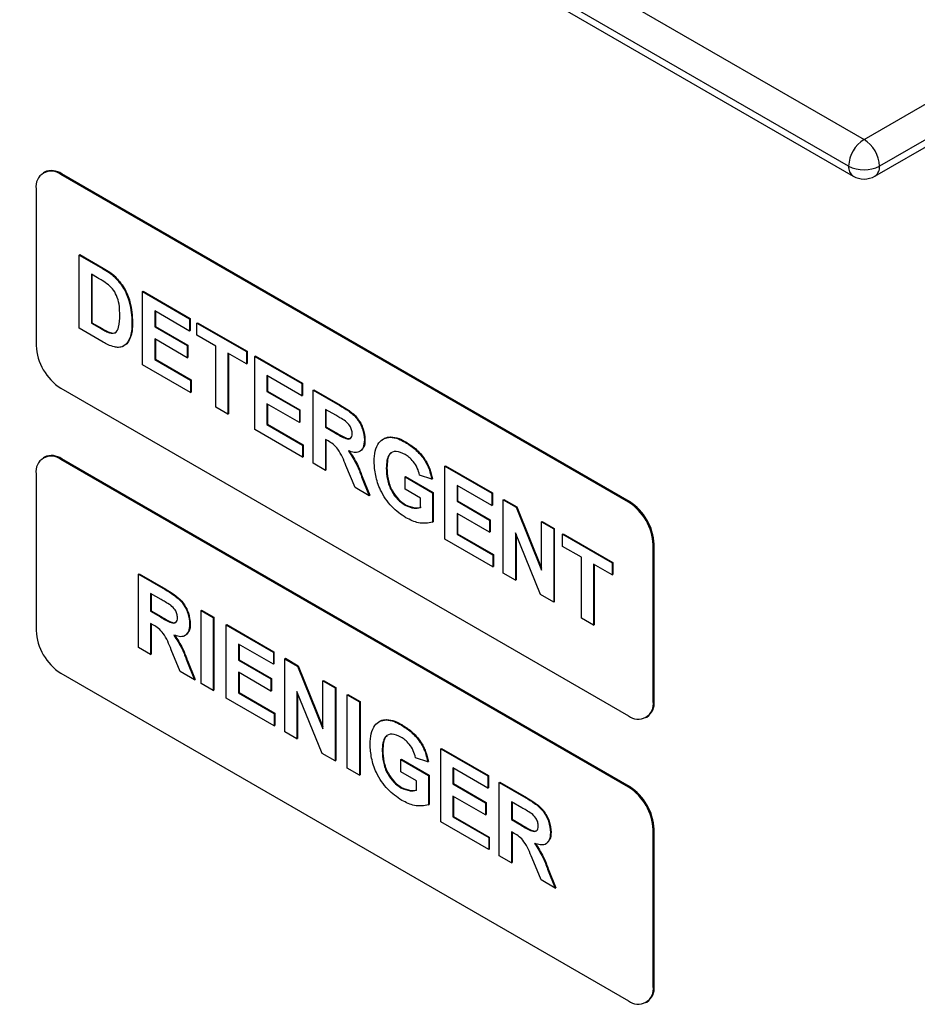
# Model space of a CAD drawing. Header units: millimetres. Extents: x 16 to 503, y 3 to 290.
# Tile 4 of 172: x 51.18 to 55.14, y 74.94 to 79.28. Entities that reach past the tile are written whole.
import ezdxf

# ---------------------------------------------------------------- set-up
doc = ezdxf.new("R2010")
doc.units = ezdxf.units.MM

msp = doc.modelspace()

# ---------------------------------------------------------------- linework, layer by layer
at = {"color": 7, "linetype": 'Continuous', "lineweight": 25}
for p, q in [((54.9005, 78.7512), (61.0061, 82.2759)), ((61.1421, 82.1974), (54.9685, 78.6335)), ((54.9486, 78.5894), (61.0741, 82.1256)), ((50.2772, 81.4202), (54.9005, 78.7512)), ((54.8326, 78.6335), (50.2092, 81.3025)), ((50.2291, 81.2585), (54.8525, 78.5894)), ((51.2874, 78.6069), (51.2831, 78.6044)), ((51.36, 78.5968), (51.3644, 78.5993)), ((53.8664, 77.1549), (51.3644, 78.5993)), ((53.8621, 77.1524), (51.36, 78.5968)), ((51.2512, 78.534), (51.2512, 77.8431)), ((51.4406, 78.2417), (51.4433, 78.2432)), ((51.4406, 78.2417), (51.5431, 78.1825)), ((51.4406, 77.919), (51.4406, 78.2417)), ((51.4433, 78.2432), (51.5458, 78.1841)), ((51.5431, 78.1825), (51.5458, 78.1841)), ((51.5209, 78.1415), (51.4943, 78.1569)), ((51.4943, 78.1569), (51.4943, 77.9418)), ((51.497, 78.1553), (51.497, 77.9434)), ((51.596, 78.1458), (51.5987, 78.1474)), ((51.72, 78.0804), (51.7227, 78.082)), ((51.72, 77.7577), (51.72, 78.0804)), ((51.72, 78.0804), (51.9277, 77.9605)), ((51.7227, 78.082), (51.9305, 77.962)), ((51.9277, 77.9067), (51.7737, 77.9956)), ((51.7737, 77.9956), (51.7737, 77.9253)), ((51.7764, 77.994), (51.7764, 77.9268)), ((51.9277, 77.9605), (51.9305, 77.962)), ((51.9277, 77.9605), (51.9277, 77.9067)), ((51.9305, 77.962), (51.9305, 77.9082)), ((51.5461, 77.8581), (51.4406, 77.919)), ((51.4943, 77.9418), (51.497, 77.9434)), ((51.4943, 77.9418), (51.5385, 77.9163)), ((51.497, 77.9434), (51.5413, 77.9178)), ((51.5385, 77.9163), (51.5413, 77.9178)), ((51.6734, 77.9428), (51.6761, 77.9444)), ((51.7737, 77.9253), (51.7764, 77.9268)), ((51.7737, 77.9253), (51.917, 77.8426)), ((51.7764, 77.9268), (51.9197, 77.8441)), ((51.9277, 77.9067), (51.9305, 77.9082)), ((51.96, 77.9418), (51.9627, 77.9434)), ((51.96, 77.9418), (52.1785, 77.8157)), ((51.96, 77.8881), (51.96, 77.9418)), ((51.9627, 77.9434), (52.1812, 77.8173)), ((51.5743, 77.8987), (51.577, 77.9003)), ((51.6649, 77.8791), (51.6676, 77.8807)), ((51.917, 77.7888), (51.7737, 77.8715)), ((51.7737, 77.8715), (51.7737, 77.7805)), ((51.7764, 77.8699), (51.7764, 77.7821)), ((52.0424, 77.8405), (51.96, 77.8881)), ((51.6351, 77.8393), (51.6379, 77.8409)), ((51.917, 77.8426), (51.9197, 77.8441)), ((51.917, 77.8426), (51.917, 77.7888)), ((51.9197, 77.8441), (51.9197, 77.7904)), ((52.0424, 77.5716), (52.0424, 77.8405)), ((52.1785, 77.8157), (52.1812, 77.8173)), ((52.1812, 77.8173), (52.1812, 77.7635)), ((51.7737, 77.7805), (51.7764, 77.7821)), ((51.7737, 77.7805), (51.9313, 77.6895)), ((51.7764, 77.7821), (51.934, 77.6911)), ((51.917, 77.7888), (51.9197, 77.7904)), ((52.1785, 77.7619), (52.0961, 77.8095)), ((52.0961, 77.8095), (52.0961, 77.5406)), ((52.0988, 77.8079), (52.0988, 77.5422)), ((52.1785, 77.8157), (52.1785, 77.7619)), ((52.2143, 77.795), (52.217, 77.7966)), ((52.2143, 77.4724), (52.2143, 77.795)), ((52.2143, 77.795), (52.4221, 77.6751)), ((52.217, 77.7966), (52.4248, 77.6767)), ((51.9313, 77.6357), (51.72, 77.7577)), ((52.1785, 77.7619), (52.1812, 77.7635)), ((51.9313, 77.6895), (51.934, 77.6911)), ((51.9313, 77.6895), (51.9313, 77.6357)), ((51.934, 77.6911), (51.934, 77.6373)), ((52.4221, 77.6213), (52.268, 77.7102)), ((52.268, 77.7102), (52.268, 77.6399)), ((52.2708, 77.7087), (52.2708, 77.6415)), ((51.36, 77.6546), (53.8621, 76.2102)), ((52.4221, 77.6751), (52.4248, 77.6767)), ((52.4221, 77.6751), (52.4221, 77.6213)), ((52.4248, 77.6767), (52.4248, 77.6229)), ((52.4722, 77.6461), (52.4749, 77.6477)), ((52.4722, 77.3235), (52.4722, 77.6461)), ((52.4722, 77.6461), (52.5895, 77.5784)), ((52.4749, 77.6477), (52.5922, 77.58)), ((51.9313, 77.6357), (51.934, 77.6373)), ((52.268, 77.6399), (52.2708, 77.6415)), ((52.268, 77.6399), (52.4113, 77.5572)), ((52.2708, 77.6415), (52.414, 77.5588)), ((52.4221, 77.6213), (52.4248, 77.6229)), ((52.0961, 77.5406), (52.0424, 77.5716)), ((52.4113, 77.5034), (52.268, 77.5861)), ((52.268, 77.5861), (52.268, 77.4951)), ((52.2708, 77.5846), (52.2708, 77.4967)), ((52.4113, 77.5572), (52.414, 77.5588)), ((52.4113, 77.5572), (52.4113, 77.5034)), ((52.414, 77.5588), (52.414, 77.505)), ((52.5716, 77.535), (52.5259, 77.5613)), ((52.5259, 77.5613), (52.5259, 77.4828)), ((52.5287, 77.5598), (52.5287, 77.4843)), ((52.5895, 77.5784), (52.5922, 77.58)), ((52.0961, 77.5406), (52.0988, 77.5422)), ((52.4256, 77.3504), (52.2143, 77.4724)), ((52.268, 77.4951), (52.2708, 77.4967)), ((52.268, 77.4951), (52.4256, 77.4042)), ((52.2708, 77.4967), (52.4284, 77.4057)), ((52.4113, 77.5034), (52.414, 77.505)), ((52.5259, 77.4828), (52.5287, 77.4843)), ((52.5259, 77.4828), (52.5692, 77.4578)), ((52.5287, 77.4843), (52.5719, 77.4594)), ((52.538, 77.422), (52.5259, 77.429)), ((52.5259, 77.429), (52.5259, 77.2925)), ((52.5287, 77.4274), (52.5287, 77.2941)), ((52.5692, 77.4578), (52.5719, 77.4594)), ((52.6979, 77.4265), (52.7006, 77.428)), ((52.8118, 77.4383), (52.8145, 77.4399)), ((52.4256, 77.4042), (52.4284, 77.4057)), ((52.4256, 77.4042), (52.4256, 77.3504)), ((52.4284, 77.4057), (52.4284, 77.352)), ((52.8778, 77.4161), (52.8805, 77.4177)), ((51.2874, 77.3507), (51.2831, 77.3482)), ((51.36, 77.3406), (51.3644, 77.3431)), ((53.8621, 75.8962), (51.36, 77.3406)), ((53.8664, 75.8987), (51.3644, 77.3431)), ((52.4256, 77.3504), (52.4284, 77.352)), ((52.5259, 77.2925), (52.4722, 77.3235)), ((52.6566, 77.2171), (52.6168, 77.3132)), ((52.7946, 77.3025), (52.7973, 77.304)), ((53.0525, 77.3111), (53.0552, 77.3127)), ((53.0525, 76.9885), (53.0525, 77.3111)), ((53.0525, 77.3111), (53.2603, 77.1912)), ((53.0552, 77.3127), (53.263, 77.1928)), ((51.2512, 77.2778), (51.2512, 76.5869)), ((52.5259, 77.2925), (52.5287, 77.2941)), ((52.6855, 77.2642), (52.6882, 77.2658)), ((52.6855, 77.2642), (52.7194, 77.1808)), ((52.6882, 77.2658), (52.7221, 77.1824)), ((52.877, 77.2636), (52.8797, 77.2651)), ((52.877, 77.2098), (52.877, 77.2636)), ((52.877, 77.2636), (52.9988, 77.1933)), ((52.8797, 77.2651), (53.0015, 77.1948)), ((52.9952, 77.2532), (52.9415, 77.2718)), ((52.9952, 77.2532), (52.9979, 77.2548)), ((52.7194, 77.1808), (52.6566, 77.2171)), ((52.945, 77.1705), (52.877, 77.2098)), ((53.2603, 77.1374), (53.1062, 77.2264)), ((53.1062, 77.2264), (53.1062, 77.156)), ((53.1089, 77.2248), (53.1089, 77.1576)), ((52.7194, 77.1808), (52.7221, 77.1824)), ((52.945, 77.1284), (52.945, 77.1705)), ((52.9988, 77.1933), (53.0015, 77.1948)), ((52.9988, 77.1933), (52.9988, 77.0636)), ((53.0015, 77.1948), (53.0015, 77.0652)), ((53.2603, 77.1912), (53.263, 77.1928)), ((53.2603, 77.1912), (53.2603, 77.1374)), ((53.263, 77.1928), (53.263, 77.139)), ((52.877, 77.1395), (52.8797, 77.141)), ((53.1062, 77.156), (53.1089, 77.1576)), ((53.1062, 77.156), (53.2495, 77.0733)), ((53.1089, 77.1576), (53.2522, 77.0749)), ((53.2603, 77.1374), (53.263, 77.139)), ((53.3104, 77.1623), (53.3131, 77.1638)), ((53.3104, 76.8396), (53.3104, 77.1623)), ((53.3104, 77.1623), (53.3665, 77.1299)), ((53.3131, 77.1638), (53.3693, 77.1314)), ((53.3665, 77.1299), (53.3693, 77.1314)), ((53.3665, 77.1299), (53.4788, 76.853)), ((53.3693, 77.1314), (53.4788, 76.8612)), ((53.8621, 77.1524), (53.8664, 77.1549)), ((53.2495, 77.0196), (53.1062, 77.1023)), ((53.1062, 77.1023), (53.1062, 77.0113)), ((53.1089, 77.1007), (53.1089, 77.0128)), ((52.9988, 77.0636), (53.0015, 77.0652)), ((53.2495, 77.0733), (53.2522, 77.0749)), ((53.2495, 77.0733), (53.2495, 77.0196)), ((53.2522, 77.0749), (53.2522, 77.0211)), ((53.4788, 77.0651), (53.4815, 77.0666)), ((53.4788, 77.0651), (53.5325, 77.0341)), ((53.4788, 76.853), (53.4788, 77.0651)), ((53.4815, 77.0666), (53.5352, 77.0356)), ((53.5325, 77.0341), (53.5352, 77.0356)), ((53.5352, 77.0356), (53.5352, 76.713)), ((53.1062, 77.0113), (53.1089, 77.0128)), ((53.1062, 77.0113), (53.2638, 76.9203)), ((53.1089, 77.0128), (53.2666, 76.9219)), ((53.2495, 77.0196), (53.2522, 77.0211)), ((53.4746, 76.7448), (53.3641, 77.0174)), ((53.3641, 77.0174), (53.3641, 76.8086)), ((53.3669, 77.0107), (53.3669, 76.8102)), ((53.5325, 77.0341), (53.5325, 76.7114)), ((53.5719, 77.0113), (53.5746, 77.0129)), ((53.5719, 77.0113), (53.7904, 76.8852)), ((53.5719, 76.9575), (53.5719, 77.0113)), ((53.5746, 77.0129), (53.7931, 76.8867)), ((53.2638, 76.8665), (53.0525, 76.9885)), ((53.6543, 76.91), (53.5719, 76.9575)), ((53.9709, 76.964), (53.9752, 76.9665)), ((53.9709, 76.2731), (53.9709, 76.964)), ((53.9752, 76.2756), (53.9752, 76.9665)), ((53.2638, 76.9203), (53.2666, 76.9219)), ((53.2638, 76.9203), (53.2638, 76.8665)), ((53.2666, 76.9219), (53.2666, 76.8681)), ((53.6543, 76.6411), (53.6543, 76.91)), ((53.2638, 76.8665), (53.2666, 76.8681)), ((53.7904, 76.8314), (53.708, 76.879)), ((53.708, 76.879), (53.708, 76.6101)), ((53.7107, 76.8774), (53.7107, 76.6117)), ((53.7904, 76.8852), (53.7931, 76.8867)), ((53.7904, 76.8852), (53.7904, 76.8314)), ((53.7931, 76.8867), (53.7931, 76.833)), ((51.7021, 76.8345), (51.7048, 76.8361)), ((51.7021, 76.5119), (51.7021, 76.8345)), ((51.7021, 76.8345), (51.8193, 76.7668)), ((51.7048, 76.8361), (51.8221, 76.7684)), ((53.3641, 76.8086), (53.3104, 76.8396)), ((53.7904, 76.8314), (53.7931, 76.833)), ((53.3641, 76.8086), (53.3669, 76.8102)), ((51.8015, 76.7234), (51.7558, 76.7497)), ((51.7558, 76.7497), (51.7558, 76.6711)), ((51.7585, 76.7481), (51.7585, 76.6727)), ((51.8193, 76.7668), (51.8221, 76.7684)), ((53.5325, 76.7114), (53.4746, 76.7448)), ((53.5325, 76.7114), (53.5352, 76.713)), ((51.7558, 76.6711), (51.7585, 76.6727)), ((51.7558, 76.6711), (51.7991, 76.6462)), ((51.7585, 76.6727), (51.8018, 76.6477)), ((51.7991, 76.6462), (51.8018, 76.6477)), ((51.9779, 76.6753), (51.9806, 76.6769)), ((51.9779, 76.3526), (51.9779, 76.6753)), ((51.9779, 76.6753), (52.0316, 76.6443)), ((51.9806, 76.6769), (52.0343, 76.6458)), ((52.0316, 76.6443), (52.0343, 76.6458)), ((52.0343, 76.6458), (52.0343, 76.3232)), ((51.7678, 76.6104), (51.7558, 76.6174)), ((51.7558, 76.6174), (51.7558, 76.4809)), ((51.7585, 76.6158), (51.7585, 76.4824)), ((51.9277, 76.6148), (51.9305, 76.6164)), ((52.0316, 76.6443), (52.0316, 76.3216)), ((52.0889, 76.6112), (52.0917, 76.6128)), ((52.0889, 76.2885), (52.0889, 76.6112)), ((52.0889, 76.6112), (52.2967, 76.4912)), ((52.0917, 76.6128), (52.2994, 76.4928)), ((53.708, 76.6101), (53.6543, 76.6411)), ((53.708, 76.6101), (53.7107, 76.6117)), ((52.2967, 76.4375), (52.1427, 76.5264)), ((52.1427, 76.5264), (52.1427, 76.4561)), ((52.1454, 76.5248), (52.1454, 76.4576)), ((51.7558, 76.4809), (51.7021, 76.5119)), ((51.7558, 76.4809), (51.7585, 76.4824)), ((51.8864, 76.4054), (51.8467, 76.5016)), ((52.2967, 76.4912), (52.2994, 76.4928)), ((52.2967, 76.4912), (52.2967, 76.4375)), ((52.2994, 76.4928), (52.2994, 76.439)), ((51.9154, 76.4526), (51.9181, 76.4542)), ((51.9154, 76.4526), (51.9492, 76.3692)), ((51.9181, 76.4542), (51.952, 76.3708)), ((52.1427, 76.4561), (52.1454, 76.4576)), ((52.1427, 76.4561), (52.2859, 76.3734)), ((52.1454, 76.4576), (52.2887, 76.3749)), ((52.2967, 76.4375), (52.2994, 76.439)), ((52.3468, 76.4623), (52.3496, 76.4639)), ((52.3468, 76.1397), (52.3468, 76.4623)), ((52.3468, 76.4623), (52.403, 76.4299)), ((52.3496, 76.4639), (52.4057, 76.4315)), ((52.403, 76.4299), (52.4057, 76.4315)), ((52.403, 76.4299), (52.5152, 76.153)), ((52.4057, 76.4315), (52.5152, 76.1613)), ((51.36, 76.3984), (53.8621, 74.954)), ((51.9492, 76.3692), (51.8864, 76.4054)), ((52.2859, 76.3196), (52.1427, 76.4023)), ((52.1427, 76.4023), (52.1427, 76.3113)), ((52.1454, 76.4007), (52.1454, 76.3129)), ((51.9492, 76.3692), (51.952, 76.3708)), ((52.0316, 76.3216), (51.9779, 76.3526)), ((52.2859, 76.3734), (52.2887, 76.3749)), ((52.2859, 76.3734), (52.2859, 76.3196)), ((52.2887, 76.3749), (52.2887, 76.3212)), ((52.5152, 76.3651), (52.5179, 76.3667)), ((52.5152, 76.153), (52.5152, 76.3651)), ((52.5152, 76.3651), (52.5689, 76.3341)), ((52.5179, 76.3667), (52.5716, 76.3357)), ((52.0316, 76.3216), (52.0343, 76.3232)), ((52.1427, 76.3113), (52.1454, 76.3129)), ((52.1427, 76.3113), (52.3003, 76.2203)), ((52.1454, 76.3129), (52.303, 76.2219)), ((52.2859, 76.3196), (52.2887, 76.3212)), ((52.5111, 76.0449), (52.4006, 76.3174)), ((52.4006, 76.3174), (52.4006, 76.1086)), ((52.4033, 76.3107), (52.4033, 76.1102)), ((52.5689, 76.3341), (52.5716, 76.3357)), ((52.5689, 76.3341), (52.5689, 76.0115)), ((52.5716, 76.3357), (52.5716, 76.013)), ((52.6227, 76.3031), (52.6254, 76.3046)), ((52.6227, 76.3031), (52.6764, 76.2721)), ((52.6227, 75.9804), (52.6227, 76.3031)), ((52.6254, 76.3046), (52.6791, 76.2736)), ((52.3003, 76.1665), (52.0889, 76.2885)), ((52.6764, 76.2721), (52.6791, 76.2736)), ((52.6764, 76.2721), (52.6764, 75.9494)), ((52.6791, 76.2736), (52.6791, 75.951)), ((53.9709, 76.2731), (53.9752, 76.2756)), ((52.3003, 76.2203), (52.303, 76.2219)), ((52.3003, 76.2203), (52.3003, 76.1665)), ((52.303, 76.2219), (52.303, 76.1681)), ((52.3003, 76.1665), (52.303, 76.1681)), ((52.7939, 76.1924), (52.7966, 76.194)), ((52.8599, 76.1702), (52.8626, 76.1718)), ((53.939, 76.2026), (53.9434, 76.2051)), ((52.4006, 76.1086), (52.3468, 76.1397)), ((52.4006, 76.1086), (52.4033, 76.1102)), ((52.5689, 76.0115), (52.5111, 76.0449)), ((52.7767, 76.0566), (52.7794, 76.0582)), ((53.0346, 76.0653), (53.0373, 76.0668)), ((53.0346, 75.7426), (53.0346, 76.0653)), ((53.0346, 76.0653), (53.2423, 75.9453)), ((53.0373, 76.0668), (53.2451, 75.9469)), ((52.5689, 76.0115), (52.5716, 76.013)), ((52.8591, 76.0177), (52.8618, 76.0193)), ((52.8591, 75.9639), (52.8591, 76.0177)), ((52.8591, 76.0177), (52.9809, 75.9474)), ((52.8618, 76.0193), (52.9836, 75.9489)), ((52.9773, 76.0074), (52.9235, 76.026)), ((52.9773, 76.0074), (52.98, 76.0089)), ((52.6764, 75.9494), (52.6227, 75.9804)), ((52.6764, 75.9494), (52.6791, 75.951)), ((52.9271, 75.9246), (52.8591, 75.9639)), ((53.2423, 75.8916), (53.0883, 75.9805)), ((53.0883, 75.9805), (53.0883, 75.9102)), ((53.091, 75.9789), (53.091, 75.9117)), ((52.9271, 75.8825), (52.9271, 75.9246)), ((52.9809, 75.9474), (52.9836, 75.9489)), ((52.9809, 75.9474), (52.9809, 75.8177)), ((52.9836, 75.9489), (52.9836, 75.8193)), ((53.0883, 75.9102), (53.091, 75.9117)), ((53.0883, 75.9102), (53.2316, 75.8274)), ((53.091, 75.9117), (53.2343, 75.829)), ((53.2423, 75.9453), (53.2451, 75.9469)), ((53.2423, 75.9453), (53.2423, 75.8916)), ((53.2451, 75.9469), (53.2451, 75.8931)), ((53.2925, 75.9164), (53.2952, 75.918)), ((53.2925, 75.5937), (53.2925, 75.9164)), ((53.2925, 75.9164), (53.4097, 75.8487)), ((53.2952, 75.918), (53.4125, 75.8503)), ((52.8591, 75.8936), (52.8618, 75.8952)), ((53.2423, 75.8916), (53.2451, 75.8931)), ((53.8621, 75.8962), (53.8664, 75.8987)), ((53.2316, 75.7737), (53.0883, 75.8564)), ((53.0883, 75.8564), (53.0883, 75.7654)), ((53.091, 75.8548), (53.091, 75.767)), ((53.2316, 75.8274), (53.2343, 75.829)), ((53.2316, 75.8274), (53.2316, 75.7737)), ((53.2343, 75.829), (53.2343, 75.7752)), ((53.3919, 75.8052), (53.3462, 75.8316)), ((53.3462, 75.8316), (53.3462, 75.753)), ((53.3489, 75.83), (53.3489, 75.7546)), ((53.4097, 75.8487), (53.4125, 75.8503)), ((52.9809, 75.8177), (52.9836, 75.8193)), ((53.2459, 75.6206), (53.0346, 75.7426)), ((53.0883, 75.7654), (53.091, 75.767)), ((53.0883, 75.7654), (53.2459, 75.6744)), ((53.091, 75.767), (53.2486, 75.676)), ((53.2316, 75.7737), (53.2343, 75.7752)), ((53.3462, 75.753), (53.3489, 75.7546)), ((53.3462, 75.753), (53.3895, 75.728)), ((53.3489, 75.7546), (53.3922, 75.7296)), ((53.3583, 75.6923), (53.3462, 75.6992)), ((53.3462, 75.6992), (53.3462, 75.5627)), ((53.3489, 75.6977), (53.3489, 75.5643)), ((53.3895, 75.728), (53.3922, 75.7296)), ((53.5182, 75.6967), (53.5209, 75.6983)), ((53.9709, 75.7078), (53.9752, 75.7103)), ((53.9709, 75.0168), (53.9709, 75.7078)), ((53.9752, 75.0193), (53.9752, 75.7103)), ((53.2459, 75.6744), (53.2486, 75.676)), ((53.2459, 75.6744), (53.2459, 75.6206)), ((53.2486, 75.676), (53.2486, 75.6222)), ((53.2459, 75.6206), (53.2486, 75.6222)), ((53.3462, 75.5627), (53.2925, 75.5937)), ((53.3462, 75.5627), (53.3489, 75.5643)), ((53.4769, 75.4873), (53.4371, 75.5835)), ((53.5058, 75.5345), (53.5085, 75.536)), ((53.5058, 75.5345), (53.5396, 75.4511)), ((53.5085, 75.536), (53.5424, 75.4526)), ((53.5396, 75.4511), (53.4769, 75.4873)), ((53.5396, 75.4511), (53.5424, 75.4526)), ((53.9709, 75.0168), (53.9752, 75.0193)), ((53.939, 74.9464), (53.9434, 74.9489))]:
    msp.add_line(p, q, dxfattribs=at)
for centre, radius, start, end in [((54.9802, 78.6267), 0.1478, 122.6055, 177.3945), ((54.8209, 78.6267), 0.1478, 2.6055, 57.3945), ((51.3175, 78.5447), 0.0672, 50.7967, 189.214), ((51.3193, 78.5364), 0.0774, 54.3824, 114.3071), ((54.8797, 78.6283), 0.0474, 173.7012, 234.9867), ((54.9005, 78.7647), 0.1478, 242.6097, 297.3903), ((54.9214, 78.6283), 0.0474, 305.0133, 6.2988), ((54.9005, 78.6727), 0.0962, 240.0027, 299.9973), ((51.4874, 77.8538), 0.2364, 182.6055, 237.3945), ((51.3175, 77.2885), 0.0672, 50.7967, 189.214), ((51.3193, 77.2802), 0.0774, 54.3824, 114.3071), ((53.7347, 76.9532), 0.2364, 2.6055, 57.3945), ((53.739, 76.9557), 0.2364, 2.6055, 57.3945), ((51.4874, 76.5976), 0.2364, 182.6055, 237.3945), ((53.9045, 76.2623), 0.0672, 230.7967, 9.214), ((53.8998, 76.2672), 0.0758, 305.0133, 6.2988), ((53.7347, 75.697), 0.2364, 2.6055, 57.3945), ((53.739, 75.6995), 0.2364, 2.6055, 57.3945), ((53.9045, 75.0061), 0.0672, 230.7967, 9.214), ((53.8998, 75.011), 0.0758, 305.0133, 6.2988)]:
    msp.add_arc(centre, radius, start, end, dxfattribs=at)
for points, knots in [([(51.5431, 78.1825), (51.5531, 78.1767), (51.5709, 78.1663), (51.5883, 78.1521), (51.596, 78.1458)], [0, 0, 0, 0, 0.560238, 1, 1, 1, 1]), ([(51.5458, 78.1841), (51.5558, 78.1783), (51.5736, 78.1679), (51.591, 78.1537), (51.5987, 78.1474)], [0, 0, 0, 0, 0.560238, 1, 1, 1, 1]), ([(51.5695, 78.1104), (51.5605, 78.1167), (51.5443, 78.1281), (51.5281, 78.1374), (51.5209, 78.1415)], [0, 0, 0, 0, 0.559753, 1, 1, 1, 1]), ([(51.596, 78.1458), (51.6104, 78.1296), (51.6393, 78.0971), (51.6694, 78.021), (51.6719, 77.9725), (51.6734, 77.9428)], [0, 0, 0, 0, 0.279072, 0.559338, 1, 1, 1, 1]), ([(51.5987, 78.1474), (51.6131, 78.1312), (51.642, 78.0987), (51.6721, 78.0225), (51.6746, 77.9741), (51.6761, 77.9444)], [0, 0, 0, 0, 0.279072, 0.559338, 1, 1, 1, 1]), ([(51.6197, 77.9768), (51.6192, 78.0022), (51.6184, 78.0376), (51.5937, 78.0878), (51.5776, 78.1029), (51.5695, 78.1104)], [0, 0, 0, 0, 0.559429, 0.779516, 1, 1, 1, 1]), ([(51.5743, 77.8987), (51.5842, 77.8974), (51.6042, 77.8946), (51.6184, 77.9288), (51.6192, 77.9586), (51.6197, 77.9768)], [0, 0, 0, 0, 0.278192, 0.558019, 1, 1, 1, 1]), ([(51.5385, 77.9163), (51.5453, 77.9124), (51.5573, 77.9055), (51.5691, 77.9008), (51.5743, 77.8987)], [0, 0, 0, 0, 0.5602156, 1, 1, 1, 1]), ([(51.5413, 77.9178), (51.548, 77.914), (51.56, 77.907), (51.5718, 77.9024), (51.577, 77.9003)], [0, 0, 0, 0, 0.5602156, 1, 1, 1, 1]), ([(51.577, 77.9003), (51.5877, 77.8978), (51.6012, 77.8946), (51.6063, 77.9056), (51.6073, 77.9078)], [0, 0, 0, 0, 0.7941548, 1, 1, 1, 1]), ([(51.6734, 77.9428), (51.6732, 77.93), (51.6727, 77.9069), (51.6673, 77.8876), (51.6649, 77.8791)], [0, 0, 0, 0, 0.56008, 1, 1, 1, 1]), ([(51.6761, 77.9444), (51.6759, 77.9315), (51.6754, 77.9085), (51.67, 77.8892), (51.6676, 77.8807)], [0, 0, 0, 0, 0.56008, 1, 1, 1, 1]), ([(51.6649, 77.8791), (51.6609, 77.8696), (51.6538, 77.8527), (51.6409, 77.8434), (51.6351, 77.8393)], [0, 0, 0, 0, 0.560007, 1, 1, 1, 1]), ([(51.6676, 77.8807), (51.6637, 77.8712), (51.6565, 77.8543), (51.6436, 77.845), (51.6379, 77.8409)], [0, 0, 0, 0, 0.560007, 1, 1, 1, 1]), ([(51.5957, 77.8363), (51.5866, 77.8392), (51.5702, 77.8445), (51.5535, 77.854), (51.5461, 77.8581)], [0, 0, 0, 0, 0.559579, 1, 1, 1, 1]), ([(51.6351, 77.8393), (51.6285, 77.837), (51.6165, 77.8328), (51.6021, 77.8352), (51.5957, 77.8363)], [0, 0, 0, 0, 0.559443, 1, 1, 1, 1]), ([(52.5895, 77.5784), (52.6022, 77.5709), (52.6274, 77.5558), (52.6598, 77.5294), (52.6795, 77.4988), (52.6941, 77.4657), (52.6964, 77.4421), (52.6979, 77.4265)], [0, 0, 0, 0, 0.251138, 0.500538, 0.625743, 0.751054, 1, 1, 1, 1]), ([(52.5922, 77.58), (52.6049, 77.5725), (52.6302, 77.5574), (52.6625, 77.531), (52.6822, 77.5003), (52.6968, 77.4673), (52.6991, 77.4437), (52.7006, 77.428)], [0, 0, 0, 0, 0.251138, 0.500538, 0.625743, 0.751054, 1, 1, 1, 1]), ([(52.6143, 77.5093), (52.6064, 77.5143), (52.5921, 77.5232), (52.5779, 77.5314), (52.5716, 77.535)], [0, 0, 0, 0, 0.559921, 1, 1, 1, 1]), ([(52.6441, 77.4547), (52.6438, 77.4601), (52.643, 77.4711), (52.6328, 77.4929), (52.6213, 77.5031), (52.6143, 77.5093)], [0, 0, 0, 0, 0.281084, 0.561281, 1, 1, 1, 1]), ([(52.5692, 77.4578), (52.585, 77.448), (52.6048, 77.4358), (52.6279, 77.4296), (52.6374, 77.4326), (52.6434, 77.4414), (52.6439, 77.4502), (52.6441, 77.4547)], [0, 0, 0, 0, 0.5009076, 0.6257176, 0.7503646, 0.8750206, 1, 1, 1, 1]), ([(52.5719, 77.4594), (52.5876, 77.4499), (52.6072, 77.4382), (52.6291, 77.4311), (52.6337, 77.4331), (52.6353, 77.4338)], [0, 0, 0, 0, 0.722571, 0.902613, 1, 1, 1, 1]), ([(52.6979, 77.4265), (52.697, 77.4145), (52.6951, 77.3907), (52.6769, 77.3718), (52.6527, 77.3696), (52.6361, 77.3753), (52.6278, 77.3782)], [0, 0, 0, 0, 0.279943, 0.558974, 0.779184, 1, 1, 1, 1]), ([(52.7006, 77.428), (52.7001, 77.4155), (52.6994, 77.396), (52.6886, 77.387), (52.6847, 77.3838)], [0, 0, 0, 0, 0.6397639, 1, 1, 1, 1]), ([(52.7409, 77.3308), (52.7418, 77.347), (52.7436, 77.3794), (52.7591, 77.414), (52.7825, 77.4347), (52.802, 77.4371), (52.8118, 77.4383)], [0, 0, 0, 0, 0.280146, 0.55998, 0.779944, 1, 1, 1, 1]), ([(52.7771, 77.4258), (52.7801, 77.4287), (52.79, 77.4381), (52.8044, 77.4392), (52.8145, 77.4399)], [0, 0, 0, 0, 0.3053155, 1, 1, 1, 1]), ([(52.8118, 77.4383), (52.8237, 77.4368), (52.845, 77.4341), (52.8678, 77.4216), (52.8778, 77.4161)], [0, 0, 0, 0, 0.559238, 1, 1, 1, 1]), ([(52.8145, 77.4399), (52.8264, 77.4384), (52.8477, 77.4357), (52.8705, 77.4232), (52.8805, 77.4177)], [0, 0, 0, 0, 0.559238, 1, 1, 1, 1]), ([(52.6168, 77.3132), (52.6068, 77.3386), (52.5928, 77.3739), (52.5606, 77.4093), (52.5455, 77.4178), (52.538, 77.422)], [0, 0, 0, 0, 0.5609861, 0.7793046, 1, 1, 1, 1]), ([(52.8778, 77.4161), (52.8925, 77.4068), (52.9219, 77.3883), (52.96, 77.3458), (52.9853, 77.2974), (52.9919, 77.268), (52.9952, 77.2532)], [0, 0, 0, 0, 0.280674, 0.55986, 0.779759, 1, 1, 1, 1]), ([(52.8805, 77.4177), (52.8952, 77.4084), (52.9246, 77.3899), (52.9627, 77.3473), (52.988, 77.299), (52.9946, 77.2695), (52.9979, 77.2548)], [0, 0, 0, 0, 0.280674, 0.55986, 0.779759, 1, 1, 1, 1]), ([(52.6278, 77.3782), (52.641, 77.3578), (52.6646, 77.3214), (52.6791, 77.2817), (52.6855, 77.2642)], [0, 0, 0, 0, 0.558188, 1, 1, 1, 1]), ([(52.6305, 77.3798), (52.6437, 77.3594), (52.6673, 77.3229), (52.6818, 77.2833), (52.6882, 77.2658)], [0, 0, 0, 0, 0.558188, 1, 1, 1, 1]), ([(52.8771, 77.3628), (52.8638, 77.369), (52.8371, 77.3815), (52.8079, 77.3681), (52.796, 77.3377), (52.7951, 77.3142), (52.7946, 77.3025)], [0, 0, 0, 0, 0.279802, 0.558331, 0.778826, 1, 1, 1, 1]), ([(52.8158, 77.3665), (52.8144, 77.366), (52.8049, 77.3625), (52.7994, 77.3381), (52.798, 77.3154), (52.7973, 77.304)], [0, 0, 0, 0, 0.079965, 0.539274, 1, 1, 1, 1]), ([(52.9415, 77.2718), (52.9386, 77.2822), (52.9329, 77.303), (52.9154, 77.3306), (52.896, 77.3507), (52.8834, 77.3587), (52.8771, 77.3628)], [0, 0, 0, 0, 0.279821, 0.559279, 0.7794658, 1, 1, 1, 1]), ([(52.8808, 77.0835), (52.8595, 77.0979), (52.8171, 77.1268), (52.7681, 77.1994), (52.7448, 77.271), (52.7422, 77.3109), (52.7409, 77.3308)], [0, 0, 0, 0, 0.280091, 0.558748, 0.779191, 1, 1, 1, 1]), ([(52.7946, 77.3025), (52.7952, 77.2862), (52.7965, 77.2539), (52.8144, 77.2028), (52.8446, 77.1615), (52.8662, 77.1468), (52.877, 77.1395)], [0, 0, 0, 0, 0.281036, 0.560006, 0.779769, 1, 1, 1, 1]), ([(52.7973, 77.304), (52.798, 77.2878), (52.7992, 77.2555), (52.8171, 77.2043), (52.8473, 77.1631), (52.8689, 77.1484), (52.8797, 77.141)], [0, 0, 0, 0, 0.281036, 0.560006, 0.779769, 1, 1, 1, 1]), ([(52.877, 77.1395), (52.8907, 77.1335), (52.9153, 77.1229), (52.9359, 77.1267), (52.945, 77.1284)], [0, 0, 0, 0, 0.559098, 1, 1, 1, 1]), ([(52.8797, 77.141), (52.8935, 77.1351), (52.9181, 77.1245), (52.9387, 77.1283), (52.9478, 77.13)], [0, 0, 0, 0, 0.559098, 1, 1, 1, 1]), ([(52.9988, 77.0636), (52.9786, 77.06), (52.9425, 77.0537), (52.8997, 77.0743), (52.8808, 77.0835)], [0, 0, 0, 0, 0.558965, 1, 1, 1, 1]), ([(51.8193, 76.7668), (51.832, 76.7593), (51.8573, 76.7442), (51.8897, 76.7178), (51.9094, 76.6871), (51.9239, 76.6541), (51.9262, 76.6305), (51.9277, 76.6148)], [0, 0, 0, 0, 0.251138, 0.500538, 0.625743, 0.751054, 1, 1, 1, 1]), ([(51.8221, 76.7684), (51.8347, 76.7608), (51.86, 76.7458), (51.8924, 76.7194), (51.9121, 76.6887), (51.9267, 76.6556), (51.9289, 76.6321), (51.9305, 76.6164)], [0, 0, 0, 0, 0.251138, 0.500538, 0.625743, 0.751054, 1, 1, 1, 1]), ([(51.8442, 76.6977), (51.8362, 76.7027), (51.822, 76.7116), (51.8077, 76.7198), (51.8015, 76.7234)], [0, 0, 0, 0, 0.559921, 1, 1, 1, 1]), ([(51.874, 76.643), (51.8736, 76.6485), (51.8729, 76.6594), (51.8627, 76.6813), (51.8512, 76.6914), (51.8442, 76.6977)], [0, 0, 0, 0, 0.281084, 0.561281, 1, 1, 1, 1]), ([(51.7991, 76.6462), (51.8149, 76.6364), (51.8347, 76.6242), (51.8577, 76.618), (51.8673, 76.621), (51.8733, 76.6298), (51.8738, 76.6386), (51.874, 76.643)], [0, 0, 0, 0, 0.500908, 0.625718, 0.750365, 0.875021, 1, 1, 1, 1]), ([(51.8018, 76.6477), (51.8175, 76.6383), (51.837, 76.6265), (51.8589, 76.6195), (51.8635, 76.6215), (51.8651, 76.6222)], [0, 0, 0, 0, 0.7225714, 0.9026128, 1, 1, 1, 1]), ([(51.8467, 76.5016), (51.8366, 76.527), (51.8227, 76.5623), (51.7905, 76.5976), (51.7754, 76.6061), (51.7678, 76.6104)], [0, 0, 0, 0, 0.560986, 0.779305, 1, 1, 1, 1]), ([(51.9277, 76.6148), (51.9268, 76.6029), (51.925, 76.5791), (51.9068, 76.5602), (51.8825, 76.558), (51.866, 76.5637), (51.8577, 76.5666)], [0, 0, 0, 0, 0.2799434, 0.5589736, 0.7791835, 1, 1, 1, 1]), ([(51.9305, 76.6164), (51.93, 76.6039), (51.9292, 76.5843), (51.9184, 76.5754), (51.9145, 76.5721)], [0, 0, 0, 0, 0.639764, 1, 1, 1, 1]), ([(51.8577, 76.5666), (51.8708, 76.5462), (51.8944, 76.5097), (51.909, 76.4701), (51.9154, 76.4526)], [0, 0, 0, 0, 0.5581877, 1, 1, 1, 1]), ([(51.8604, 76.5681), (51.8736, 76.5478), (51.8971, 76.5113), (51.9117, 76.4717), (51.9181, 76.4542)], [0, 0, 0, 0, 0.5581877, 1, 1, 1, 1]), ([(52.723, 76.085), (52.7238, 76.1011), (52.7256, 76.1335), (52.7412, 76.1681), (52.7646, 76.1888), (52.7841, 76.1912), (52.7939, 76.1924)], [0, 0, 0, 0, 0.2801464, 0.5599799, 0.7799444, 1, 1, 1, 1]), ([(52.7592, 76.1799), (52.7622, 76.1828), (52.7721, 76.1923), (52.7865, 76.1933), (52.7966, 76.194)], [0, 0, 0, 0, 0.305316, 1, 1, 1, 1]), ([(52.7939, 76.1924), (52.8058, 76.1909), (52.8271, 76.1882), (52.8499, 76.1757), (52.8599, 76.1702)], [0, 0, 0, 0, 0.559238, 1, 1, 1, 1]), ([(52.7966, 76.194), (52.8085, 76.1925), (52.8298, 76.1898), (52.8526, 76.1773), (52.8626, 76.1718)], [0, 0, 0, 0, 0.559238, 1, 1, 1, 1]), ([(52.8599, 76.1702), (52.8746, 76.161), (52.9039, 76.1424), (52.942, 76.0999), (52.9674, 76.0515), (52.974, 76.0221), (52.9773, 76.0074)], [0, 0, 0, 0, 0.280674, 0.55986, 0.779759, 1, 1, 1, 1]), ([(52.8626, 76.1718), (52.8773, 76.1625), (52.9067, 76.144), (52.9448, 76.1015), (52.9701, 76.0531), (52.9767, 76.0237), (52.98, 76.0089)], [0, 0, 0, 0, 0.280674, 0.55986, 0.779759, 1, 1, 1, 1]), ([(52.8592, 76.1169), (52.8458, 76.1231), (52.8192, 76.1356), (52.79, 76.1222), (52.7781, 76.0918), (52.7771, 76.0683), (52.7767, 76.0566)], [0, 0, 0, 0, 0.279802, 0.558331, 0.778826, 1, 1, 1, 1]), ([(52.8629, 75.8376), (52.8416, 75.8521), (52.7991, 75.881), (52.7502, 75.9536), (52.7269, 76.0251), (52.7243, 76.065), (52.723, 76.085)], [0, 0, 0, 0, 0.280091, 0.558748, 0.779191, 1, 1, 1, 1]), ([(52.7979, 76.1207), (52.7965, 76.1201), (52.787, 76.1167), (52.7815, 76.0922), (52.7801, 76.0695), (52.7794, 76.0582)], [0, 0, 0, 0, 0.079965, 0.539274, 1, 1, 1, 1]), ([(52.9235, 76.026), (52.9207, 76.0363), (52.915, 76.0571), (52.8975, 76.0847), (52.8781, 76.1048), (52.8655, 76.1129), (52.8592, 76.1169)], [0, 0, 0, 0, 0.279821, 0.559279, 0.779466, 1, 1, 1, 1]), ([(52.7767, 76.0566), (52.7773, 76.0404), (52.7786, 76.008), (52.7965, 75.9569), (52.8267, 75.9156), (52.8483, 75.9009), (52.8591, 75.8936)], [0, 0, 0, 0, 0.281036, 0.560006, 0.779769, 1, 1, 1, 1]), ([(52.7794, 76.0582), (52.78, 76.0419), (52.7813, 76.0096), (52.7992, 75.9585), (52.8294, 75.9172), (52.851, 75.9025), (52.8618, 75.8952)], [0, 0, 0, 0, 0.281036, 0.560006, 0.779769, 1, 1, 1, 1]), ([(52.8591, 75.8936), (52.8728, 75.8877), (52.8974, 75.877), (52.918, 75.8809), (52.9271, 75.8825)], [0, 0, 0, 0, 0.559098, 1, 1, 1, 1]), ([(52.8618, 75.8952), (52.8755, 75.8892), (52.9001, 75.8786), (52.9208, 75.8824), (52.9298, 75.8841)], [0, 0, 0, 0, 0.559098, 1, 1, 1, 1]), ([(52.9809, 75.8177), (52.9607, 75.8142), (52.9246, 75.8078), (52.8818, 75.8285), (52.8629, 75.8376)], [0, 0, 0, 0, 0.558965, 1, 1, 1, 1]), ([(53.4097, 75.8487), (53.4224, 75.8411), (53.4477, 75.8261), (53.4801, 75.7997), (53.4998, 75.769), (53.5143, 75.736), (53.5166, 75.7124), (53.5182, 75.6967)], [0, 0, 0, 0, 0.251138, 0.500538, 0.625743, 0.751054, 1, 1, 1, 1]), ([(53.4125, 75.8503), (53.4252, 75.8427), (53.4504, 75.8276), (53.4828, 75.8012), (53.5025, 75.7706), (53.5171, 75.7375), (53.5194, 75.714), (53.5209, 75.6983)], [0, 0, 0, 0, 0.251138, 0.500538, 0.625743, 0.751054, 1, 1, 1, 1]), ([(53.4346, 75.7795), (53.4266, 75.7845), (53.4124, 75.7935), (53.3982, 75.8016), (53.3919, 75.8052)], [0, 0, 0, 0, 0.5599213, 1, 1, 1, 1]), ([(53.4644, 75.7249), (53.4641, 75.7304), (53.4633, 75.7413), (53.4531, 75.7631), (53.4416, 75.7733), (53.4346, 75.7795)], [0, 0, 0, 0, 0.2810837, 0.5612808, 1, 1, 1, 1]), ([(53.4371, 75.5835), (53.427, 75.6089), (53.4131, 75.6442), (53.3809, 75.6795), (53.3658, 75.688), (53.3583, 75.6923)], [0, 0, 0, 0, 0.560986, 0.779305, 1, 1, 1, 1]), ([(53.3895, 75.728), (53.4053, 75.7183), (53.4251, 75.7061), (53.4481, 75.6999), (53.4577, 75.7029), (53.4637, 75.7116), (53.4642, 75.7205), (53.4644, 75.7249)], [0, 0, 0, 0, 0.500908, 0.625718, 0.750365, 0.875021, 1, 1, 1, 1]), ([(53.3922, 75.7296), (53.4079, 75.7202), (53.4274, 75.7084), (53.4493, 75.7014), (53.4539, 75.7034), (53.4556, 75.7041)], [0, 0, 0, 0, 0.722571, 0.902613, 1, 1, 1, 1]), ([(53.5182, 75.6967), (53.5172, 75.6848), (53.5154, 75.661), (53.4972, 75.6421), (53.473, 75.6399), (53.4564, 75.6456), (53.4481, 75.6484)], [0, 0, 0, 0, 0.279943, 0.558974, 0.779184, 1, 1, 1, 1]), ([(53.5209, 75.6983), (53.5204, 75.6858), (53.5196, 75.6662), (53.5088, 75.6572), (53.5049, 75.654)], [0, 0, 0, 0, 0.639764, 1, 1, 1, 1]), ([(53.4481, 75.6484), (53.4612, 75.6281), (53.4848, 75.5916), (53.4994, 75.552), (53.5058, 75.5345)], [0, 0, 0, 0, 0.558188, 1, 1, 1, 1]), ([(53.4508, 75.65), (53.464, 75.6296), (53.4876, 75.5932), (53.5021, 75.5535), (53.5085, 75.536)], [0, 0, 0, 0, 0.558188, 1, 1, 1, 1])]:
    msp.add_open_spline(points, degree=3, knots=knots, dxfattribs=at)

doc.saveas('drawing.dxf')
